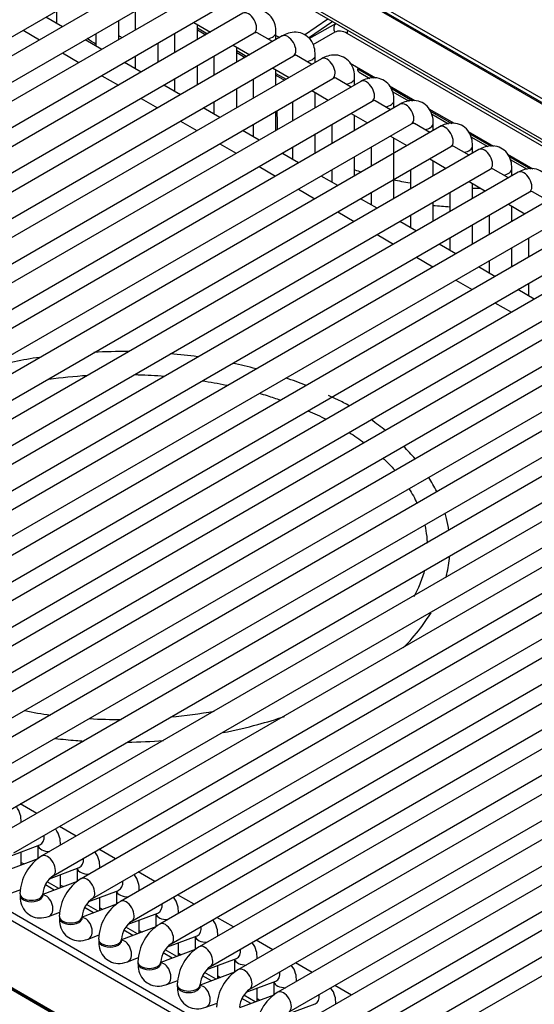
# Model space of a CAD drawing. Header units: millimetres. Extents: x 0 to 287, y 0 to 200.
# Tile 30 of 45: x 219 to 225, y 83 to 94. Entities that reach past the tile are written whole.
import ezdxf

# ---------------------------------------------------------------- set-up
doc = ezdxf.new("R2010")
doc.units = ezdxf.units.MM
doc.layers.add('134.135_BW4_CTM-', color=7, linetype='Continuous')
doc.layers.add('Standard', color=7, linetype='Continuous')

# ---------------------------------------------------------------- blocks, each defined once
blk = doc.blocks.new('SE')
at = {"layer": '134.135_BW4_CTM-', "color": 7, "linetype": 'Continuous'}
for p, q in [((234.27, 87.914), (213.937, 99.653)), ((214.101, 99.518), (234.107, 87.967)), ((214.111, 99.496), (234.118, 87.945)), ((215.66, 98.213), (234.416, 87.384)), ((215.68, 98.169), (234.417, 87.351)), ((211.306, 89.537), (220.428, 94.803)), ((220.735, 94.77), (211.613, 89.504)), ((211.738, 89.287), (220.86, 94.554)), ((221.167, 94.521), (212.045, 89.254)), ((212.17, 89.038), (221.292, 94.304)), ((221.599, 94.271), (212.477, 89.005)), ((219.616, 94.124), (219.434, 94.229)), ((219.553, 94.298), (219.553, 94.161)), ((220.417, 94.298), (220.417, 94.088)), ((220.235, 93.983), (220.235, 94.193)), ((221.06, 94.17), (221.242, 94.065)), ((221.099, 93.983), (221.099, 94.147)), ((221.099, 94.11), (221.209, 94.046)), ((222.276, 94.036), (222.534, 94.211)), ((222.589, 94.18), (222.321, 93.999)), ((222.328, 93.993), (222.621, 94.161)), ((212.602, 88.788), (221.724, 94.055)), ((222.031, 94.022), (212.909, 88.755)), ((219.184, 94.085), (219.366, 93.98)), ((219.985, 94.048), (219.985, 93.912)), ((220.849, 94.048), (220.849, 93.838)), ((221.099, 94.089), (221.191, 94.036)), ((221.924, 93.96), (221.757, 94.056)), ((221.963, 93.983), (221.963, 94.061)), ((221.963, 94.029), (222.005, 94.007)), ((222.608, 94.063), (222.369, 93.926)), ((234.418, 87.31), (222.745, 94.05)), ((220.048, 93.875), (219.866, 93.98)), ((220.667, 93.733), (220.667, 93.943)), ((221.492, 93.921), (221.674, 93.815)), ((221.531, 93.733), (221.531, 93.898)), ((213.034, 88.539), (222.156, 93.805)), ((219.616, 93.836), (219.798, 93.731)), ((220.417, 93.799), (220.417, 93.662)), ((221.281, 93.799), (221.281, 93.589)), ((221.531, 93.861), (221.642, 93.797)), ((221.531, 93.839), (221.623, 93.786)), ((222.356, 93.71), (222.189, 93.807)), ((222.395, 93.733), (222.395, 93.811)), ((222.463, 93.772), (213.341, 88.506)), ((220.481, 93.625), (220.298, 93.731)), ((221.099, 93.484), (221.099, 93.694)), ((222.778, 93.722), (223.056, 93.562)), ((220.048, 93.586), (220.231, 93.481)), ((221.924, 93.671), (222.106, 93.566)), ((221.963, 93.484), (221.963, 93.648)), ((221.963, 93.611), (222.074, 93.547)), ((221.963, 93.59), (222.055, 93.537)), ((222.859, 93.66), (223.03, 93.561)), ((222.875, 93.624), (222.993, 93.556)), ((213.466, 88.289), (222.588, 93.556)), ((222.895, 93.523), (213.773, 88.256)), ((220.913, 93.376), (220.731, 93.481)), ((220.849, 93.55), (220.849, 93.413)), ((221.713, 93.55), (221.713, 93.339)), ((222.788, 93.461), (222.621, 93.557)), ((222.827, 93.484), (222.827, 93.562)), ((223.21, 93.473), (223.488, 93.312)), ((221.531, 93.234), (221.531, 93.444)), ((222.356, 93.422), (222.538, 93.317)), ((222.395, 93.234), (222.395, 93.399)), ((223.221, 93.451), (223.463, 93.311)), ((223.24, 93.414), (223.426, 93.307)), ((213.898, 88.04), (223.02, 93.306)), ((223.327, 93.273), (214.205, 88.007)), ((220.481, 93.337), (220.663, 93.232)), ((221.281, 93.3), (221.281, 93.163)), ((222.145, 93.3), (222.145, 93.09)), ((223.22, 93.212), (223.053, 93.308)), ((223.259, 93.234), (223.259, 93.313)), ((221.345, 93.127), (221.163, 93.232)), ((221.963, 92.985), (221.963, 93.195)), ((222.788, 93.172), (222.97, 93.067)), ((222.827, 92.985), (222.827, 93.15)), ((223.642, 93.223), (223.92, 93.063)), ((223.653, 93.201), (223.895, 93.062)), ((223.672, 93.165), (223.858, 93.057)), ((214.33, 87.791), (223.452, 93.057)), ((220.913, 93.087), (221.095, 92.982)), ((221.713, 93.051), (221.713, 92.914)), ((222.577, 93.051), (222.577, 92.841)), ((223.652, 92.962), (223.485, 93.059)), ((223.691, 92.985), (223.691, 93.063)), ((223.759, 93.024), (214.637, 87.758)), ((221.777, 92.877), (221.595, 92.982)), ((222.395, 92.735), (222.395, 92.946)), ((223.22, 92.923), (223.402, 92.818)), ((224.074, 92.974), (224.352, 92.813)), ((224.085, 92.952), (224.327, 92.813)), ((221.345, 92.838), (221.527, 92.733)), ((223.259, 92.237), (223.259, 92.9)), ((224.084, 92.713), (223.917, 92.809)), ((224.104, 92.915), (224.29, 92.808)), ((224.123, 92.735), (224.123, 92.814)), ((214.762, 87.541), (223.884, 92.807)), ((224.191, 92.775), (215.069, 87.508)), ((222.209, 92.628), (222.027, 92.733)), ((222.145, 92.801), (222.145, 92.664)), ((223.009, 92.801), (223.009, 92.591)), ((224.506, 92.724), (224.785, 92.564)), ((224.517, 92.702), (224.759, 92.563)), ((222.827, 92.486), (222.827, 92.696)), ((223.652, 92.673), (223.834, 92.568)), ((223.691, 92.486), (223.691, 92.651)), ((224.536, 92.666), (224.722, 92.559)), ((215.194, 87.292), (224.316, 92.558)), ((224.623, 92.525), (215.502, 87.259)), ((221.777, 92.588), (221.959, 92.483)), ((222.577, 92.552), (222.577, 92.415)), ((223.441, 92.552), (223.441, 92.342)), ((224.516, 92.463), (224.349, 92.56)), ((224.555, 92.486), (224.555, 92.564)), ((222.641, 92.378), (222.459, 92.483)), ((224.084, 92.424), (224.266, 92.319)), ((224.123, 92.237), (224.123, 92.401)), ((215.627, 87.042), (224.748, 92.309)), ((225.055, 92.276), (215.934, 87.009)), ((222.209, 92.339), (222.391, 92.234)), ((223.009, 92.302), (223.009, 92.165)), ((223.873, 92.302), (223.873, 92.092)), ((224.948, 92.214), (224.781, 92.31)), ((223.073, 92.129), (222.891, 92.234)), ((223.691, 91.987), (223.691, 92.197)), ((224.516, 92.175), (224.698, 92.069)), ((216.059, 86.793), (225.18, 92.059)), ((222.641, 92.09), (222.823, 91.985)), ((223.441, 92.053), (223.441, 91.916)), ((224.305, 92.053), (224.305, 91.843)), ((224.555, 91.987), (224.555, 92.152)), ((225.487, 92.026), (216.366, 86.76)), ((223.505, 91.879), (223.323, 91.985)), ((224.123, 91.738), (224.123, 91.948)), ((223.073, 91.84), (223.255, 91.735)), ((216.491, 86.543), (225.612, 91.81)), ((225.919, 91.777), (216.798, 86.51)), ((223.937, 91.63), (223.755, 91.735)), ((223.873, 91.804), (223.873, 91.667)), ((224.737, 91.804), (224.737, 91.593)), ((224.555, 91.488), (224.555, 91.698)), ((227.707, 78.574), (205.15, 91.598)), ((205.151, 91.588), (227.708, 78.565)), ((205.161, 91.57), (227.718, 78.547)), ((216.923, 86.294), (226.044, 91.56)), ((226.351, 91.527), (217.23, 86.261)), ((223.505, 91.591), (223.687, 91.486)), ((224.305, 91.554), (224.305, 91.417)), ((224.369, 91.381), (224.187, 91.486)), ((217.355, 86.044), (226.476, 91.311)), ((223.937, 91.341), (224.119, 91.236)), ((224.737, 91.305), (224.737, 91.168)), ((226.783, 91.278), (217.662, 86.011)), ((224.801, 91.131), (224.619, 91.236)), ((224.369, 91.092), (224.551, 90.987)), ((217.787, 85.795), (226.908, 91.061)), ((227.215, 91.028), (218.094, 85.762)), ((218.219, 85.546), (227.34, 90.812)), ((227.647, 90.779), (218.526, 85.513)), ((218.651, 85.296), (227.772, 90.563)), ((228.08, 90.53), (218.958, 85.263)), ((219.083, 85.047), (228.205, 90.313)), ((228.512, 90.28), (219.39, 85.014)), ((219.515, 84.797), (228.637, 90.064)), ((228.944, 90.031), (219.822, 84.764)), ((219.947, 84.548), (229.069, 89.814)), ((229.376, 89.781), (220.254, 84.515)), ((220.379, 84.298), (229.501, 89.565)), ((229.808, 89.532), (220.686, 84.265)), ((220.811, 84.049), (229.933, 89.315)), ((230.24, 89.282), (221.118, 84.016)), ((221.243, 83.799), (230.365, 89.066)), ((230.672, 89.033), (221.55, 83.767)), ((221.675, 83.55), (230.797, 88.816)), ((231.104, 88.783), (221.982, 83.517)), ((222.107, 83.301), (231.229, 88.567)), ((231.536, 88.534), (222.414, 83.268)), ((222.539, 83.051), (231.661, 88.318)), ((231.968, 88.285), (222.846, 83.018)), ((222.971, 82.802), (232.093, 88.068)), ((232.4, 88.035), (223.278, 82.769)), ((219.335, 85.481), (219.153, 85.586)), ((219.165, 85.383), (219.165, 85.385)), ((219.767, 85.231), (219.585, 85.337)), ((219.043, 85.013), (219.37, 85.135)), ((219.597, 85.133), (219.597, 85.136)), ((219.165, 84.915), (219.165, 85.059)), ((219.347, 85.127), (219.347, 84.983)), ((220.199, 84.982), (220.017, 85.087)), ((219.348, 84.983), (218.969, 84.841)), ((219.165, 84.943), (219.195, 84.926)), ((219.475, 84.764), (219.802, 84.886)), ((219.597, 84.665), (219.597, 84.809)), ((219.779, 84.877), (219.779, 84.733)), ((220.029, 84.884), (220.029, 84.886)), ((220.631, 84.733), (220.449, 84.838)), ((219.78, 84.734), (219.401, 84.592)), ((219.527, 84.639), (219.429, 84.696)), ((219.576, 84.657), (219.449, 84.731)), ((218.697, 84.605), (227.528, 79.506)), ((219.033, 84.599), (219.158, 84.645)), ((219.151, 84.599), (219.151, 84.583)), ((219.401, 84.583), (219.401, 84.599)), ((219.597, 84.694), (219.627, 84.677)), ((219.907, 84.514), (220.234, 84.636)), ((220.211, 84.628), (220.211, 84.484)), ((220.461, 84.635), (220.461, 84.637)), ((221.063, 84.483), (220.881, 84.588)), ((227.484, 79.439), (218.652, 84.538)), ((220.212, 84.484), (219.833, 84.342)), ((220.008, 84.408), (219.881, 84.481)), ((220.029, 84.416), (220.029, 84.56)), ((219.465, 84.349), (219.59, 84.396)), ((219.959, 84.39), (219.861, 84.447)), ((220.029, 84.444), (220.059, 84.427)), ((220.339, 84.265), (220.666, 84.387)), ((220.643, 84.378), (220.643, 84.234)), ((220.893, 84.385), (220.893, 84.387)), ((219.583, 84.35), (219.583, 84.334)), ((219.833, 84.334), (219.833, 84.35)), ((220.461, 84.166), (220.461, 84.31)), ((221.495, 84.234), (221.313, 84.339)), ((220.644, 84.235), (220.265, 84.093)), ((220.391, 84.14), (220.293, 84.197)), ((220.44, 84.158), (220.313, 84.232)), ((220.461, 84.195), (220.491, 84.178)), ((219.898, 84.1), (220.022, 84.146)), ((220.015, 84.1), (220.015, 84.084)), ((220.265, 84.084), (220.265, 84.1)), ((220.771, 84.015), (221.098, 84.138)), ((220.893, 83.917), (220.893, 84.061)), ((221.075, 84.129), (221.075, 83.985)), ((221.325, 84.136), (221.325, 84.138)), ((221.927, 83.984), (221.745, 84.089)), ((221.076, 83.985), (220.697, 83.844)), ((220.823, 83.891), (220.725, 83.948)), ((220.872, 83.909), (220.745, 83.982)), ((220.893, 83.946), (220.923, 83.928)), ((220.33, 83.85), (220.454, 83.897)), ((220.447, 83.851), (220.447, 83.835)), ((220.697, 83.835), (220.697, 83.851)), ((221.204, 83.766), (221.53, 83.888)), ((221.507, 83.88), (221.507, 83.736)), ((221.757, 83.886), (221.757, 83.888)), ((222.359, 83.735), (222.177, 83.84)), ((221.508, 83.736), (221.129, 83.594)), ((221.304, 83.66), (221.177, 83.733)), ((221.325, 83.668), (221.325, 83.812)), ((220.762, 83.601), (220.886, 83.647)), ((221.255, 83.641), (221.157, 83.698)), ((221.325, 83.696), (221.355, 83.679)), ((221.636, 83.517), (221.962, 83.639)), ((221.939, 83.63), (221.939, 83.486)), ((222.189, 83.637), (222.189, 83.639)), ((220.879, 83.602), (220.879, 83.585)), ((221.129, 83.585), (221.129, 83.602)), ((221.757, 83.418), (221.757, 83.562)), ((222.791, 83.485), (222.609, 83.591)), ((221.194, 83.351), (221.318, 83.398)), ((221.94, 83.486), (221.561, 83.345)), ((221.688, 83.392), (221.589, 83.449)), ((221.736, 83.41), (221.609, 83.483)), ((221.757, 83.447), (221.787, 83.429)), ((222.068, 83.267), (222.394, 83.389)), ((222.621, 83.387), (222.621, 83.39))]:
    blk.add_line(p, q, dxfattribs=at)
for centre, radius, start, end in [((361.987, 312.942), 260.801, 237.07624, 237.08573), ((224.164, 96.92), 4.569, 253.0121, 253.9608), ((224.164, 96.92), 4.569, 258.4771, 260.8353), ((224.164, 96.92), 4.569, 269.4987, 270.4635), ((224.154, 96.862), 4.724, 264.3681, 266.5835), ((220.259, 85.416), 5.139, 89.0761, 93.3193), ((220.103, 85.509), 5.037, 98.4274, 104.7864), ((220.589, 87.002), 3.534, 81.6433, 86.5252), ((220.875, 87.162), 3.32, 74.7983, 79.4369), ((221.267, 87.628), 2.755, 68.0928, 73.0685), ((220.028, 90.409), 3.886, 257.7354, 261.9719), ((220.391, 91.509), 4.984, 274.7666, 280.3253), ((220.233, 91.797), 5.284, 266.5587, 270.3279), ((219.661, 84.581), 0.511, 122.0582, 177.9418), ((219.666, 84.578), 0.266, 124.6005, 175.3995), ((220.093, 84.332), 0.511, 122.0582, 177.9418), ((220.098, 84.328), 0.266, 124.6005, 175.3995), ((220.525, 84.082), 0.511, 122.0582, 177.9418), ((220.53, 84.079), 0.266, 124.6005, 175.3995), ((220.957, 83.833), 0.511, 122.0582, 177.9418), ((220.962, 83.83), 0.266, 124.6005, 175.3995), ((221.389, 83.583), 0.511, 122.0582, 177.9418), ((221.394, 83.58), 0.266, 124.6005, 175.3995), ((221.821, 83.334), 0.511, 122.0582, 177.9418), ((221.826, 83.331), 0.266, 124.6005, 175.3995), ((222.253, 83.084), 0.511, 122.0582, 177.9418)]:
    blk.add_arc(centre, radius, start, end, dxfattribs=at)
for centre, major_axis, ratio, start_param, end_param in [((221.661, 94.163), (-0.063, 0.108), 0.57735, 3.141593, 6.283185), ((222.665, 94.094), (-0.0399, 0.0694), 0.809317, 0.063607, 1.560055), ((221.838, 94.061), (0.125, 0), 0.57735, 4.967494, 6.283687), ((222.093, 93.913), (-0.063, 0.108), 0.57735, 3.141593, 6.283185), ((222.742, 93.827), (0.133, -0.236), 0.586471, 2.362024, 3.147422), ((222.801, 94.081), (-0.04, -0.0693), 0.57735, 4.977485, 5.480334), ((222.27, 93.811), (0.125, 0), 0.57735, 4.967494, 6.283687), ((222.525, 93.664), (-0.062, 0.108), 0.57735, 3.141593, 6.283185), ((222.915, 93.694), (0.04, 0.0693), 0.57735, 2.373648, 3.141593), ((222.702, 93.562), (0.125, 0), 0.57735, 4.967494, 6.283687), ((222.958, 93.415), (-0.062, 0.108), 0.57735, 3.141593, 6.283185), ((223.134, 93.313), (0.125, 0), 0.57735, 4.967494, 6.283687), ((223.39, 93.165), (-0.062, 0.108), 0.57735, 3.141593, 6.283185), ((223.566, 93.063), (0.125, 0), 0.57735, 4.967494, 6.283687), ((223.822, 92.916), (-0.063, 0.108), 0.57735, 3.141593, 6.283185), ((223.998, 92.814), (0.125, 0), 0.57735, 4.967494, 6.283687), ((224.254, 92.666), (-0.062, 0.108), 0.57735, 3.141593, 6.283185), ((224.43, 92.564), (0.125, 0), 0.57735, 4.967494, 6.283687), ((224.686, 92.417), (-0.062, 0.108), 0.57735, 3.141593, 6.283185), ((219.04, 85.385), (-0.125, 0), 0.57735, 3.109453, 3.142332), ((219.326, 85.252), (-0.044, 0.117), 0.668835, 3.141593, 4.350833), ((219.472, 85.136), (-0.125, 0), 0.57735, 3.109453, 3.142332), ((219.472, 85.136), (-0.125, 0), 0.57735, 0.1188, 1.602936), ((219.452, 84.905), (0.063, -0.108), 0.57735, 0.010172, 3.141304), ((219.758, 85.003), (-0.044, 0.117), 0.668835, 3.141593, 4.350833), ((219.904, 84.886), (-0.125, 0), 0.57735, 0.1188, 1.602936), ((219.904, 84.886), (-0.125, 0), 0.57735, 3.109453, 3.142332), ((219.884, 84.656), (0.063, -0.108), 0.57735, 0.010172, 3.141304), ((220.19, 84.754), (-0.044, 0.117), 0.668835, 3.141593, 4.350833), ((219.276, 84.599), (-0.125, 0), 0.57735, 0.000148, 3.133631), ((220.336, 84.637), (-0.125, 0), 0.57735, 0.1188, 1.602936), ((220.336, 84.637), (-0.125, 0), 0.57735, 3.109453, 3.142332), ((219.276, 84.583), (-0.125, 0), 0.57735, 0, 3.141593), ((219.422, 84.466), (-0.044, 0.117), 0.668835, 3.140971, 6.011776), ((220.316, 84.407), (0.063, -0.108), 0.57735, 0.010172, 3.141304), ((220.622, 84.504), (-0.044, 0.117), 0.668835, 3.141593, 4.350833), ((220.768, 84.387), (-0.125, 0), 0.57735, 0.1188, 1.602936), ((220.768, 84.387), (-0.125, 0), 0.57735, 3.109453, 3.142332), ((219.708, 84.35), (-0.125, 0), 0.57735, 0.000148, 3.133631), ((219.708, 84.334), (-0.125, 0), 0.57735, 0, 3.141593), ((219.854, 84.217), (-0.044, 0.117), 0.668835, 3.140971, 6.010802), ((220.749, 84.157), (0.063, -0.108), 0.57735, 0.010172, 3.141304), ((221.054, 84.255), (-0.044, 0.117), 0.668835, 3.141593, 4.350833), ((220.14, 84.1), (-0.125, 0), 0.57735, 0.000148, 3.133631), ((220.14, 84.084), (-0.125, 0), 0.57735, 0, 3.141593), ((220.286, 83.967), (-0.044, 0.117), 0.668835, 3.140971, 6.010802), ((221.2, 84.138), (-0.125, 0), 0.57735, 0.1188, 1.602936), ((221.2, 84.138), (-0.125, 0), 0.57735, 3.109453, 3.142332), ((221.181, 83.908), (0.062, -0.108), 0.57735, 0.010172, 3.141304), ((221.486, 84.005), (-0.044, 0.117), 0.668835, 3.141593, 4.350833), ((220.572, 83.851), (-0.125, 0), 0.57735, 0.000148, 3.133631), ((220.572, 83.835), (-0.125, 0), 0.57735, 0, 3.141593), ((220.718, 83.718), (-0.044, 0.117), 0.668835, 3.140971, 6.010802), ((221.632, 83.888), (-0.125, 0), 0.57735, 0.1188, 1.602936), ((221.632, 83.888), (-0.125, 0), 0.57735, 3.109453, 3.142332), ((221.613, 83.658), (0.062, -0.108), 0.57735, 0.010172, 3.141304), ((221.918, 83.756), (-0.044, 0.117), 0.668835, 3.141593, 4.350833), ((222.064, 83.639), (-0.125, 0), 0.57735, 0.1188, 1.602936), ((222.064, 83.639), (-0.125, 0), 0.57735, 3.109453, 3.142332), ((221.004, 83.602), (-0.125, 0), 0.57735, 0.000148, 3.133631), ((221.004, 83.585), (-0.125, 0), 0.57735, 0, 3.141593), ((221.15, 83.469), (-0.044, 0.117), 0.668835, 3.140971, 6.010802), ((222.045, 83.409), (0.062, -0.108), 0.57735, 0.010172, 3.141304), ((222.35, 83.506), (-0.044, 0.117), 0.668835, 3.141593, 4.350833), ((222.496, 83.39), (-0.125, 0), 0.57735, 3.109453, 3.142332)]:
    blk.add_ellipse(centre, major_axis=major_axis, ratio=ratio, start_param=start_param, end_param=end_param, dxfattribs=at)
for points, knots in [([(221.963, 94.061), (221.961, 94.092), (221.957, 94.15), (221.916, 94.234), (221.843, 94.294), (221.755, 94.318), (221.67, 94.306), (221.623, 94.284), (221.599, 94.271)], [0, 0, 0, 0, 0.16109, 0.347401, 0.516759, 0.69207, 0.860125, 1, 1, 1, 1]), ([(221.724, 94.055), (221.73, 94.058), (221.739, 94.062), (221.742, 94.062), (221.742, 94.062)], [0, 0, 0, 0, 0.4056616, 0.6905313, 0.6905313, 0.6905313, 0.6905313]), ([(222.395, 93.811), (222.393, 93.843), (222.389, 93.901), (222.348, 93.984), (222.275, 94.045), (222.187, 94.068), (222.102, 94.057), (222.055, 94.034), (222.031, 94.022)], [0, 0, 0, 0, 0.16109, 0.347401, 0.516759, 0.69207, 0.860125, 1, 1, 1, 1]), ([(222.156, 93.805), (222.162, 93.808), (222.171, 93.813), (222.174, 93.812), (222.174, 93.812)], [0, 0, 0, 0, 0.4056616, 0.6905313, 0.6905313, 0.6905313, 0.6905313]), ([(222.827, 93.562), (222.826, 93.594), (222.821, 93.651), (222.78, 93.735), (222.707, 93.795), (222.62, 93.819), (222.534, 93.807), (222.487, 93.785), (222.463, 93.772)], [0, 0, 0, 0, 0.16109, 0.347401, 0.516759, 0.69207, 0.860125, 1, 1, 1, 1]), ([(222.588, 93.556), (222.594, 93.559), (222.603, 93.563), (222.606, 93.563), (222.606, 93.563)], [0, 0, 0, 0, 0.4056616, 0.6905313, 0.6905313, 0.6905313, 0.6905313]), ([(223.259, 93.313), (223.258, 93.344), (223.253, 93.402), (223.212, 93.486), (223.139, 93.546), (223.052, 93.569), (222.966, 93.558), (222.919, 93.535), (222.895, 93.523)], [0, 0, 0, 0, 0.16109, 0.347401, 0.516759, 0.69207, 0.860125, 1, 1, 1, 1]), ([(223.02, 93.306), (223.026, 93.309), (223.035, 93.314), (223.038, 93.314), (223.038, 93.314)], [0, 0, 0, 0, 0.4056616, 0.6905313, 0.6905313, 0.6905313, 0.6905313]), ([(223.691, 93.063), (223.69, 93.095), (223.685, 93.152), (223.644, 93.236), (223.571, 93.296), (223.484, 93.32), (223.398, 93.308), (223.351, 93.286), (223.327, 93.273)], [0, 0, 0, 0, 0.16109, 0.347401, 0.516759, 0.69207, 0.860125, 1, 1, 1, 1]), ([(223.452, 93.057), (223.458, 93.06), (223.467, 93.064), (223.47, 93.064), (223.47, 93.064)], [0, 0, 0, 0, 0.4056616, 0.6905313, 0.6905313, 0.6905313, 0.6905313]), ([(224.123, 92.814), (224.122, 92.845), (224.117, 92.903), (224.076, 92.987), (224.003, 93.047), (223.916, 93.07), (223.83, 93.059), (223.784, 93.037), (223.759, 93.024)], [0, 0, 0, 0, 0.16109, 0.347401, 0.516759, 0.69207, 0.860125, 1, 1, 1, 1]), ([(223.884, 92.807), (223.89, 92.81), (223.899, 92.815), (223.902, 92.815), (223.902, 92.815)], [0, 0, 0, 0, 0.4056616, 0.6905313, 0.6905313, 0.6905313, 0.6905313]), ([(224.555, 92.564), (224.554, 92.596), (224.549, 92.653), (224.508, 92.737), (224.436, 92.797), (224.348, 92.821), (224.262, 92.809), (224.216, 92.787), (224.191, 92.775)], [0, 0, 0, 0, 0.16109, 0.347401, 0.516759, 0.69207, 0.860125, 1, 1, 1, 1]), ([(224.316, 92.558), (224.322, 92.561), (224.331, 92.566), (224.334, 92.565), (224.334, 92.565)], [0, 0, 0, 0, 0.4056616, 0.6905313, 0.6905313, 0.6905313, 0.6905313]), ([(224.987, 92.315), (224.986, 92.346), (224.981, 92.404), (224.94, 92.488), (224.868, 92.548), (224.78, 92.571), (224.694, 92.56), (224.648, 92.538), (224.623, 92.525)], [0, 0, 0, 0, 0.16109, 0.347401, 0.516759, 0.69207, 0.860125, 1, 1, 1, 1]), ([(224.748, 92.309), (224.754, 92.312), (224.763, 92.316), (224.766, 92.316), (224.766, 92.316)], [0, 0, 0, 0, 0.4056616, 0.6905313, 0.6905313, 0.6905313, 0.6905313]), ([(219.455, 90.251), (219.459, 90.251), (219.602, 90.271), (219.748, 90.285), (219.89, 90.294)], [0.4732449, 0.4732449, 0.4732449, 0.4732449, 0.47405893, 0.50223719, 0.50223719, 0.50223719, 0.50223719]), ([(220.407, 90.303), (220.421, 90.302), (220.531, 90.299), (220.641, 90.293), (220.736, 90.285)], [0.53620497, 0.53620497, 0.53620497, 0.53620497, 0.53895247, 0.55785054, 0.55785054, 0.55785054, 0.55785054]), ([(221.151, 90.235), (221.24, 90.221), (221.333, 90.204), (221.425, 90.185), (221.431, 90.184)], [0.58569835, 0.58569835, 0.58569835, 0.58569835, 0.60384736, 0.60501101, 0.60501101, 0.60501101, 0.60501101]), ([(221.779, 90.097), (221.808, 90.089), (221.887, 90.065), (221.965, 90.039), (222.014, 90.022)], [0.62995334, 0.62995334, 0.62995334, 0.62995334, 0.63625398, 0.64760991, 0.64760991, 0.64760991, 0.64760991]), ([(222.77, 89.959), (222.728, 89.983), (222.654, 90.021), (222.578, 90.055), (222.54, 90.071)], [0.97399793, 0.97399793, 0.97399793, 0.97399793, 0.98901935, 1, 1, 1, 1]), ([(223.14, 89.382), (223.17, 89.354), (223.215, 89.309), (223.257, 89.264), (223.271, 89.248)], [0.75367845, 0.75367845, 0.75367845, 0.75367845, 0.76538681, 0.77175434, 0.77175434, 0.77175434, 0.77175434]), ([(223.729, 89.016), (223.729, 89.016), (223.703, 89.069), (223.673, 89.122), (223.641, 89.173)], [0.81409813, 0.81409813, 0.81409813, 0.81409813, 0.81438618, 0.83759161, 0.83759161, 0.83759161, 0.83759161]), ([(223.423, 89.049), (223.423, 89.049), (223.458, 88.996), (223.488, 88.942), (223.514, 88.887)], [0.79753884, 0.79753884, 0.79753884, 0.79753884, 0.79762638, 0.81793077, 0.81793077, 0.81793077, 0.81793077]), ([(223.862, 88.589), (223.856, 88.634), (223.844, 88.697), (223.827, 88.759), (223.822, 88.778)], [0.75302574, 0.75302574, 0.75302574, 0.75302574, 0.7716801, 0.77971864, 0.77971864, 0.77971864, 0.77971864]), ([(223.598, 88.647), (223.607, 88.606), (223.618, 88.541), (223.623, 88.476), (223.624, 88.452)], [0.84778316, 0.84778316, 0.84778316, 0.84778316, 0.86281256, 0.87168882, 0.87168882, 0.87168882, 0.87168882]), ([(223.831, 88.074), (223.834, 88.086), (223.853, 88.162), (223.865, 88.239), (223.871, 88.305)], [0.68082633, 0.68082633, 0.68082633, 0.68082633, 0.68576726, 0.71323656, 0.71323656, 0.71323656, 0.71323656]), ([(223.591, 88.143), (223.577, 88.088), (223.545, 87.993), (223.499, 87.901), (223.477, 87.861)], [0.90971141, 0.90971141, 0.90971141, 0.90971141, 0.92992032, 0.9448505, 0.9448505, 0.9448505, 0.9448505]), ([(223.36, 87.3), (223.429, 87.369), (223.541, 87.495), (223.631, 87.628), (223.666, 87.686)], [0.56307502, 0.56307502, 0.56307502, 0.56307502, 0.59787878, 0.62414459, 0.62414459, 0.62414459, 0.62414459]), ([(221.381, 86.369), (221.512, 86.395), (221.741, 86.447), (221.96, 86.514), (222.055, 86.546)], [0.34089002, 0.34089002, 0.34089002, 0.34089002, 0.3763852, 0.4044671, 0.4044671, 0.4044671, 0.4044671]), ([(219.54, 86.304), (219.615, 86.296), (219.719, 86.286), (219.823, 86.278), (219.853, 86.276)], [0.180378, 0.180378, 0.180378, 0.180378, 0.1999592, 0.20761416, 0.20761416, 0.20761416, 0.20761416]), ([(219.165, 85.385), (219.163, 85.417), (219.159, 85.474), (219.13, 85.532), (219.109, 85.559), (219.108, 85.56)], [0, 0, 0, 0, 0.1795424, 0.3871935, 0.3979072, 0.3979072, 0.3979072, 0.3979072]), ([(219.597, 85.136), (219.595, 85.167), (219.591, 85.225), (219.562, 85.283), (219.541, 85.309), (219.54, 85.311)], [0, 0, 0, 0, 0.1795424, 0.3871935, 0.3979072, 0.3979072, 0.3979072, 0.3979072]), ([(220.029, 84.886), (220.027, 84.918), (220.023, 84.975), (219.994, 85.033), (219.973, 85.06), (219.972, 85.061)], [0, 0, 0, 0, 0.1795424, 0.3871935, 0.3979072, 0.3979072, 0.3979072, 0.3979072]), ([(220.461, 84.637), (220.46, 84.668), (220.455, 84.726), (220.426, 84.784), (220.405, 84.81), (220.404, 84.812)], [0, 0, 0, 0, 0.1795424, 0.3871935, 0.3979072, 0.3979072, 0.3979072, 0.3979072]), ([(219.151, 84.583), (219.152, 84.551), (219.157, 84.494), (219.198, 84.41), (219.27, 84.35), (219.367, 84.324), (219.427, 84.339), (219.465, 84.349)], [0, 0, 0, 0, 0.179542, 0.387194, 0.57595, 0.771343, 1, 1, 1, 1]), ([(219.403, 84.564), (219.403, 84.564), (219.402, 84.565), (219.401, 84.573), (219.401, 84.581), (219.401, 84.583)], [0.748032, 0.748032, 0.748032, 0.748032, 0.81857, 0.9674329, 1, 1, 1, 1]), ([(220.893, 84.387), (220.892, 84.419), (220.887, 84.477), (220.858, 84.534), (220.837, 84.561), (220.836, 84.562)], [0, 0, 0, 0, 0.1795424, 0.3871935, 0.3979072, 0.3979072, 0.3979072, 0.3979072]), ([(219.583, 84.334), (219.584, 84.302), (219.589, 84.244), (219.63, 84.16), (219.702, 84.1), (219.799, 84.074), (219.86, 84.089), (219.898, 84.1)], [0, 0, 0, 0, 0.179542, 0.387194, 0.57595, 0.771343, 1, 1, 1, 1]), ([(219.835, 84.315), (219.835, 84.315), (219.835, 84.316), (219.833, 84.324), (219.833, 84.332), (219.833, 84.334)], [0.748032, 0.748032, 0.748032, 0.748032, 0.81857, 0.9674329, 1, 1, 1, 1]), ([(221.325, 84.138), (221.324, 84.169), (221.319, 84.227), (221.29, 84.285), (221.269, 84.312), (221.268, 84.313)], [0, 0, 0, 0, 0.1795424, 0.3871935, 0.3979072, 0.3979072, 0.3979072, 0.3979072]), ([(220.015, 84.084), (220.016, 84.053), (220.021, 83.995), (220.062, 83.911), (220.134, 83.851), (220.231, 83.825), (220.292, 83.84), (220.33, 83.85)], [0, 0, 0, 0, 0.179542, 0.387194, 0.57595, 0.771343, 1, 1, 1, 1]), ([(220.267, 84.065), (220.267, 84.065), (220.267, 84.066), (220.265, 84.074), (220.265, 84.082), (220.265, 84.084)], [0.748032, 0.748032, 0.748032, 0.748032, 0.81857, 0.9674329, 1, 1, 1, 1]), ([(221.757, 83.888), (221.756, 83.92), (221.751, 83.978), (221.722, 84.036), (221.701, 84.062), (221.7, 84.063)], [0, 0, 0, 0, 0.1795424, 0.3871935, 0.3979072, 0.3979072, 0.3979072, 0.3979072]), ([(220.447, 83.835), (220.448, 83.803), (220.453, 83.745), (220.494, 83.662), (220.566, 83.602), (220.663, 83.575), (220.724, 83.59), (220.762, 83.601)], [0, 0, 0, 0, 0.179542, 0.387194, 0.57595, 0.771343, 1, 1, 1, 1]), ([(220.699, 83.816), (220.699, 83.816), (220.699, 83.817), (220.697, 83.825), (220.697, 83.833), (220.697, 83.835)], [0.748032, 0.748032, 0.748032, 0.748032, 0.81857, 0.9674329, 1, 1, 1, 1]), ([(222.189, 83.639), (222.188, 83.671), (222.183, 83.728), (222.154, 83.786), (222.133, 83.813), (222.132, 83.814)], [0, 0, 0, 0, 0.1795424, 0.3871935, 0.3979072, 0.3979072, 0.3979072, 0.3979072]), ([(220.879, 83.585), (220.881, 83.554), (220.885, 83.496), (220.926, 83.412), (220.998, 83.352), (221.095, 83.326), (221.156, 83.341), (221.194, 83.351)], [0, 0, 0, 0, 0.179542, 0.387194, 0.57595, 0.771343, 1, 1, 1, 1]), ([(221.131, 83.566), (221.131, 83.566), (221.131, 83.568), (221.129, 83.575), (221.129, 83.583), (221.129, 83.585)], [0.748032, 0.748032, 0.748032, 0.748032, 0.81857, 0.9674329, 1, 1, 1, 1]), ([(222.621, 83.39), (222.62, 83.421), (222.615, 83.479), (222.587, 83.537), (222.565, 83.563), (222.564, 83.564)], [0, 0, 0, 0, 0.1795424, 0.3871935, 0.3979072, 0.3979072, 0.3979072, 0.3979072])]:
    blk.add_open_spline(points, degree=3, knots=knots, dxfattribs=at)
for points in [[(221.757, 94.056), (221.751, 94.059), (221.745, 94.061), (221.738, 94.062)], [(219.985, 93.931), (219.953, 93.951), (219.921, 93.972), (219.889, 93.993)], [(222.189, 93.807), (222.183, 93.81), (222.177, 93.812), (222.17, 93.813)], [(222.621, 93.557), (222.615, 93.561), (222.609, 93.563), (222.602, 93.563)], [(223.053, 93.308), (223.047, 93.311), (223.041, 93.313), (223.034, 93.314)], [(221.972, 93.2), (221.974, 93.131), (221.976, 93.062), (221.977, 92.993)], [(223.485, 93.058), (223.479, 93.062), (223.473, 93.064), (223.466, 93.064)], [(223.917, 92.809), (223.911, 92.812), (223.905, 92.814), (223.898, 92.815)], [(224.349, 92.56), (224.343, 92.563), (224.337, 92.565), (224.33, 92.566)], [(224.781, 92.31), (224.775, 92.313), (224.769, 92.315), (224.762, 92.316)], [(222.313, 89.905), (222.382, 89.875), (222.449, 89.844), (222.514, 89.811)], [(223.167, 89.688), (223.116, 89.728), (223.063, 89.768), (223.008, 89.807)], [(222.766, 89.667), (222.824, 89.63), (222.88, 89.592), (222.933, 89.553)], [(223.491, 89.376), (223.452, 89.423), (223.409, 89.468), (223.364, 89.513)], [(220.331, 86.264), (220.463, 86.266), (220.595, 86.272), (220.726, 86.282)]]:
    blk.add_open_spline(points, degree=3, dxfattribs=at)

msp = doc.modelspace()

# ---------------------------------------------------------------- block references
at = {"layer": 'Standard'}
msp.add_blockref('SE', (0, 0), dxfattribs=at)

doc.saveas('drawing.dxf')
